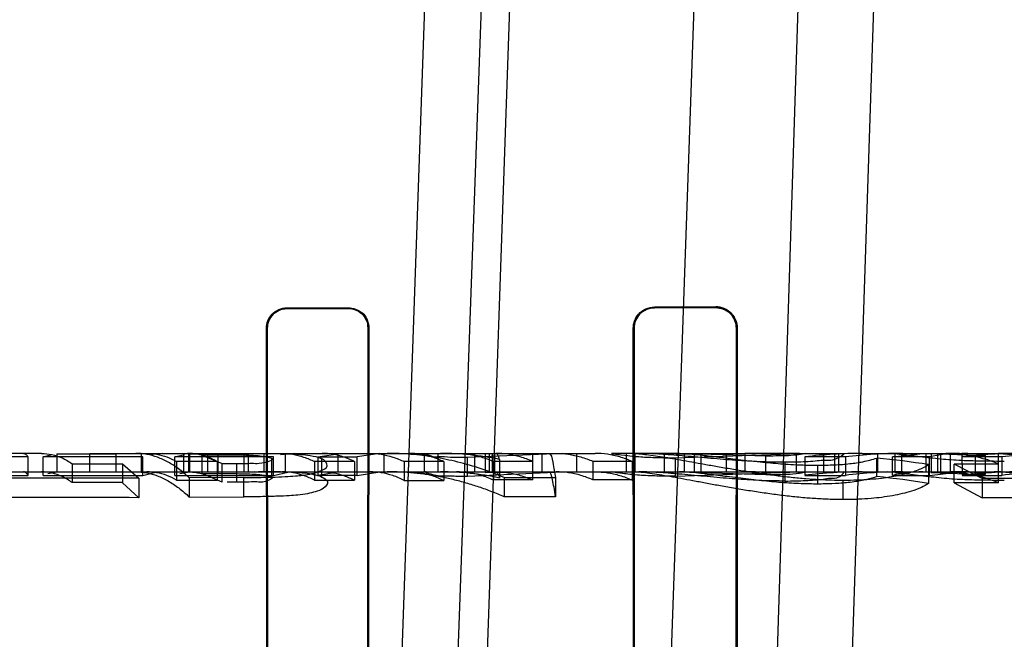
# Model space of a CAD drawing. Header units: millimetres. Extents: x 0 to 297, y 0 to 210.
# Tile 201 of 256: x 56.6754 to 56.7718, y 159.4556 to 159.5162. Entities that reach past the tile are written whole.
import ezdxf

# ---------------------------------------------------------------- set-up
doc = ezdxf.new("R2010")
doc.units = ezdxf.units.MM
doc.header["$LTSCALE"] = 16.335
doc.layers.get('0').update_dxf_attribs({"linetype": 'CONTINUOUS'})
for name, color, linetype in [('AXES_REF', 7, 'CONTINUOUS'), ('INTFCLR_1', 7, 'CONTINUOUS'), ('INTFCLR_144815', 7, 'CONTINUOUS'), ('INTFCLR_72935', 7, 'CONTINUOUS')]:
    doc.layers.add(name, color=color, linetype=linetype)

msp = doc.modelspace()

# ---------------------------------------------------------------- linework, layer by layer
at = {"color": 7, "linetype": 'Continuous'}
for radius in [5.8174969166, 5.817, 5.7797484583]:
    msp.add_circle((57.454730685, 154.8339782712), radius, dxfattribs=at)
msp.add_arc((57.454730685, 154.8339782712), 5.76, 278.2771290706, 261.7228709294, dxfattribs=at)
at = {"layer": 'AXES_REF', "color": 9, "linetype": 'Continuous'}
msp.add_circle((57.454730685, 154.8339782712), 5.3067073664, dxfattribs=at)
at = {"layer": 'INTFCLR_1', "color": 6, "linetype": 'Continuous'}
for p, q in [((56.7015629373, 159.4880291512), (56.7075629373, 159.4880411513)), ((56.7375629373, 159.4881106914), (56.7435629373, 159.4881267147)), ((56.7375629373, 159.4880291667), (56.7435629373, 159.4880438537)), ((56.7015629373, 159.4879538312), (56.7075629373, 159.487964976)), ((56.6996348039, 159.372023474), (56.6995638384, 159.486023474)), ((56.69970481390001, 159.372023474), (56.6996384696, 159.486023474)), ((56.7095056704, 159.486023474), (56.7094380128, 159.372023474)), ((56.7095819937, 159.486023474), (56.7095094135, 159.372023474)), ((56.7355607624, 159.372023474), (56.7354841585, 159.486023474)), ((56.7356355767, 159.372023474), (56.7355646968, 159.486023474)), ((56.7455856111, 159.486023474), (56.74551274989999, 159.372023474)), ((56.7456687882, 159.486023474), (56.7455896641, 159.372023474))]:
    msp.add_line(p, q, dxfattribs=at)
at = {"layer": 'INTFCLR_1', "color": 9, "linetype": 'Continuous'}
for p, q in [((56.7075629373, 159.487964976), (56.7075629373, 159.4880411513)), ((56.7375629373, 159.4881106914), (56.7375629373, 159.4880291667)), ((56.7435629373, 159.4880438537), (56.7435629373, 159.4881267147)), ((56.7015629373, 159.4880291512), (56.7015629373, 159.4879538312)), ((56.6996384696, 159.486023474), (56.6995638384, 159.486023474)), ((56.7095819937, 159.486023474), (56.7095056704, 159.486023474)), ((56.7355646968, 159.486023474), (56.7354841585, 159.486023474)), ((56.7456687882, 159.486023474), (56.7455856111, 159.486023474))]:
    msp.add_line(p, q, dxfattribs=at)
at = {"layer": 'INTFCLR_1', "color": 6, "linetype": 'Continuous'}
for points, knots in [([(56.7075629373, 159.4880411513), (56.7080469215, 159.4880421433), (56.7091155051, 159.4876484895), (56.70958274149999, 159.4865693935), (56.7095819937, 159.486023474)], [0, 0, 0, 0, 0.4699318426, 1, 1, 1, 1]), ([(56.7354841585, 159.486023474), (56.7354834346, 159.4865220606), (56.7358881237, 159.4876237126), (56.7369991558, 159.4881092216), (56.7375629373, 159.4881106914)], [0, 0, 0, 0, 0.4693156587, 1, 1, 1, 1]), ([(56.7456687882, 159.486023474), (56.7456695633, 159.4865388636), (56.7452459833, 159.4876549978), (56.7441217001, 159.4881282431), (56.7435629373, 159.4881267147)], [0, 0, 0, 0, 0.4798097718, 1, 1, 1, 1]), ([(56.7435629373, 159.4880438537), (56.74406002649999, 159.4880450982), (56.74513285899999, 159.4876370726), (56.7455863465, 159.4865581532), (56.7455856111, 159.486023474)], [0, 0, 0, 0, 0.4817842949, 1, 1, 1, 1]), ([(56.6995638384, 159.486023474), (56.69956317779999, 159.4865174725), (56.69996922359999, 159.4875792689), (56.7010353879, 159.4880281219), (56.7015629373, 159.4880291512)], [0, 0, 0, 0, 0.4835781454, 1, 1, 1, 1]), ([(56.6996384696, 159.486023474), (56.6996378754, 159.4865008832), (56.7000310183, 159.4875232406), (56.7010570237, 159.4879529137), (56.7015629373, 159.4879538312)], [0, 0, 0, 0, 0.4855058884, 1, 1, 1, 1]), ([(56.7075629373, 159.487964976), (56.7080259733, 159.4879658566), (56.7090535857, 159.487590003), (56.7095063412, 159.4865513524), (56.7095056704, 159.486023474)], [0, 0, 0, 0, 0.467281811, 1, 1, 1, 1]), ([(56.7355646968, 159.486023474), (56.7355640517, 159.4865065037), (56.73595749, 159.4875659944), (56.73702484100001, 159.488027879), (56.7375629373, 159.4880291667)], [0, 0, 0, 0, 0.4730358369, 1, 1, 1, 1])]:
    msp.add_open_spline(points, degree=3, knots=knots, dxfattribs=at)
at = {"layer": 'INTFCLR_144815', "color": 9, "linetype": 'Continuous'}
for p, q in [((56.7098362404, 159.3697227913), (56.7263993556, 159.8370621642)), ((56.7321545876, 159.8370621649), (56.7151988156, 159.3689564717)), ((56.7194473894, 159.4042235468), (56.7345629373, 159.8370621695)), ((56.7525629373, 159.8370621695), (56.7375948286, 159.4084455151)), ((56.7480344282, 159.4059782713), (56.7619247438, 159.8370621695)), ((56.7555351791, 159.411925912), (56.7696643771, 159.8370621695)), ((56.677537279, 159.473778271), (56.6597486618, 159.4737782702)), ((56.6854030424, 159.4737782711), (56.7050013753, 159.4737782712)), ((56.6948347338, 159.4718057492), (56.6948347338, 159.4736120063)), ((56.7067877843, 159.4737782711), (56.73174111, 159.4737782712)), ((56.7163608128, 159.4719782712), (56.7163608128, 159.4737782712)), ((56.7199447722, 159.4737782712), (56.7199447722, 159.4719782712)), ((56.72564794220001, 159.4719782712), (56.72564794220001, 159.4737782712)), ((56.7299397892, 159.4737782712), (56.7299397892, 159.4719782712)), ((56.74000569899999, 159.4737782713), (56.7334297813, 159.4737782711)), ((56.75175709, 159.4737782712), (56.7474509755, 159.4737782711)), ((56.75224595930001, 159.4737782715), (56.7560700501, 159.4737782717)), ((56.7579030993, 159.4737782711), (56.7712095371, 159.4737782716)), ((56.7665396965, 159.4719780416), (56.7665396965, 159.4737780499)), ((56.6966263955, 159.4727937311), (56.6966263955, 159.4709560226)), ((56.7689705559, 159.4735592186), (56.7689705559, 159.4717509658)), ((56.3344294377, 159.4719782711), (56.9003690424, 159.4719782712)), ((56.6973590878, 159.4695294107), (56.6973590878, 159.4714224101))]:
    msp.add_line(p, q, dxfattribs=at)
at = {"layer": 'INTFCLR_144815', "color": 6, "linetype": 'Continuous'}
for p, q in [((56.6777029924, 159.4734437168), (56.6785806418, 159.4736822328)), ((56.679020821, 159.4737466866), (56.679020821, 159.4719455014)), ((56.679020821, 159.4737466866), (56.68481303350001, 159.4737466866)), ((56.6822587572, 159.4719782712), (56.6822587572, 159.4737782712)), ((56.6822587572, 159.4737782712), (56.6854030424, 159.4737782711)), ((56.68481303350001, 159.4737459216), (56.6854030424, 159.4737782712)), ((56.68481303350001, 159.4737459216), (56.68481303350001, 159.4719447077)), ((56.6873189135, 159.4719782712), (56.6873189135, 159.4737782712)), ((56.6893673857, 159.4737782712), (56.6880986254, 159.4736284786)), ((56.690586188, 159.4734430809), (56.6915468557, 159.4736822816)), ((56.69144030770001, 159.4737782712), (56.69144030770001, 159.4719782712)), ((56.6919096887, 159.4737782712), (56.6919096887, 159.4719782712)), ((56.69202867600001, 159.4737469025), (56.69202867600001, 159.4719457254)), ((56.69202867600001, 159.4737469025), (56.69776301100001, 159.4737469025)), ((56.6948347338, 159.4736120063), (56.6932434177, 159.4736117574)), ((56.6932434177, 159.4736117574), (56.6932434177, 159.471805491)), ((56.6932434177, 159.4736117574), (56.6952354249, 159.4727923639)), ((56.6937700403, 159.4737782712), (56.6937700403, 159.4719782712)), ((56.6973361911, 159.4737782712), (56.6973361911, 159.4719782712)), ((56.69776301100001, 159.4737462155), (56.6984029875, 159.4737782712)), ((56.69776301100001, 159.4737462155), (56.69776301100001, 159.4719450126)), ((56.6992995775, 159.4737782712), (56.6992995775, 159.4719782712)), ((56.7023299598, 159.4737782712), (56.7009458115, 159.4736282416)), ((56.7014341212, 159.4719782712), (56.7014341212, 159.4737782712)), ((56.7045807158, 159.4734434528), (56.7067877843, 159.4737782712)), ((56.7050013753, 159.4737782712), (56.7067877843, 159.4737782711)), ((56.706585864, 159.4719782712), (56.706585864, 159.4737782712)), ((56.7106530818, 159.4737782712), (56.70844515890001, 159.4734431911)), ((56.7110507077, 159.4737782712), (56.7110507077, 159.4719782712)), ((56.7150061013, 159.4737782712), (56.7150061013, 159.4719782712)), ((56.71907684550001, 159.4737782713), (56.720986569, 159.4737216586)), ((56.7285219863, 159.4737782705), (56.7192368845, 159.4733635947)), ((56.7247331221, 159.4737782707), (56.720986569, 159.4737216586)), ((56.720986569, 159.4737216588), (56.720986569, 159.4719195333)), ((56.7213713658, 159.4737782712), (56.7213713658, 159.4719782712)), ((56.7216747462, 159.4737782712), (56.7216747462, 159.4719782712)), ((56.7219323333, 159.4719782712), (56.7219323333, 159.4737782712)), ((56.7265231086, 159.4737782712), (56.7265231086, 159.4719782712)), ((56.73479328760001, 159.4737782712), (56.73479328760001, 159.4719782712)), ((56.7356740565, 159.4737633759), (56.7351473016, 159.4737782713)), ((56.7356740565, 159.471962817), (56.7356740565, 159.4737633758)), ((56.73786975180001, 159.4737782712), (56.7414892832, 159.4737186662)), ((56.7385464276, 159.4719782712), (56.7385464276, 159.4737782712)), ((56.739610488, 159.4733504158), (56.7517570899, 159.4737782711)), ((56.7484791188, 159.4735110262), (56.7399111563, 159.4737782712)), ((56.74000569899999, 159.4737782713), (56.7474509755, 159.4737782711)), ((56.74000569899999, 159.4737782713), (56.740453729, 159.4737669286)), ((56.740453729, 159.4737669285), (56.740453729, 159.471966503)), ((56.7414892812, 159.4719164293), (56.7414892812, 159.4737186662)), ((56.7414892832, 159.4737186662), (56.7464222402, 159.4737727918)), ((56.7421080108, 159.4737782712), (56.7421080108, 159.4719782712)), ((56.7445922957, 159.4737782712), (56.7445922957, 159.4719782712)), ((56.74642223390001, 159.4737727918), (56.74642223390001, 159.4719725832)), ((56.75143532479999, 159.4737782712), (56.75143532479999, 159.4719782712)), ((56.75175709, 159.4737782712), (56.75224595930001, 159.4737782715)), ((56.754128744, 159.4737782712), (56.754128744, 159.4719782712)), ((56.7552329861, 159.4719782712), (56.7552329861, 159.4737782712)), ((56.7556113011, 159.4719782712), (56.7556113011, 159.4737782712)), ((56.759398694, 159.4737782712), (56.759398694, 159.4719782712)), ((56.7611170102, 159.4737190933), (56.7603717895, 159.4737749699)), ((56.7608765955, 159.4734348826), (56.7638319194, 159.4737782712)), ((56.7611170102, 159.4737190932), (56.7611170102, 159.4719168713)), ((56.7617670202, 159.4737782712), (56.7617670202, 159.4719782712)), ((56.7641268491, 159.4737782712), (56.7641268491, 159.4719782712)), ((56.7646475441, 159.4737190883), (56.7665396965, 159.4737780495)), ((56.7646475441, 159.4737190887), (56.7646475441, 159.4719168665)), ((56.7689705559, 159.4735592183), (56.7646475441, 159.4737190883)), ((56.7652708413, 159.4737782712), (56.7652708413, 159.4719782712)), ((56.76560920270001, 159.4719782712), (56.76560920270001, 159.4737782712)), ((56.7665396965, 159.4737780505), (56.7672995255, 159.4737780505)), ((56.7676794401, 159.4737780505), (56.7676969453, 159.4716314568)), ((56.7712534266, 159.470907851), (56.7712604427, 159.4737782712)), ((56.7712604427, 159.4737782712), (56.7734392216, 159.4737782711)), ((56.6762235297, 159.4734372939), (56.6720563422, 159.4734372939)), ((56.6762235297, 159.4716298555), (56.6762235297, 159.473442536)), ((56.6777029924, 159.4716265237), (56.6777029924, 159.4734393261)), ((56.6874664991, 159.4734393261), (56.6777029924, 159.4734393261)), ((56.6805244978, 159.4727602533), (56.6805244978, 159.4709212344)), ((56.6805244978, 159.4727602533), (56.6854644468, 159.4727602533)), ((56.6854644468, 159.4727520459), (56.6854644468, 159.4709127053)), ((56.6854644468, 159.4727520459), (56.687061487, 159.4713404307)), ((56.6874664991, 159.4716286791), (56.6874664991, 159.4734414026)), ((56.690586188, 159.471625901), (56.690586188, 159.4734387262)), ((56.7002562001, 159.4734387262), (56.690586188, 159.4734387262)), ((56.6907610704, 159.472984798), (56.6907610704, 159.471154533)), ((56.6947323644, 159.472984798), (56.6907610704, 159.472984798)), ((56.6947323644, 159.4729827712), (56.6947323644, 159.4711524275)), ((56.6952354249, 159.4727923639), (56.6966263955, 159.4727937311)), ((56.6952354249, 159.4709546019), (56.6952354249, 159.4727923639)), ((56.7000780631, 159.4714676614), (56.7000780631, 159.4732863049)), ((56.7002562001, 159.4716281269), (56.7002562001, 159.4734408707)), ((56.7042542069, 159.4729786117), (56.7042542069, 159.4711481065)), ((56.708189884, 159.4729786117), (56.7042542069, 159.4729786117)), ((56.7045807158, 159.4734434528), (56.7045807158, 159.4716308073)), ((56.7045807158, 159.473443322), (56.70844515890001, 159.473443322)), ((56.7049550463, 159.4732847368), (56.7049550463, 159.4714660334)), ((56.708189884, 159.472976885), (56.708189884, 159.4711463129)), ((56.70844515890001, 159.4716305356), (56.70844515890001, 159.4734431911)), ((56.7130620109, 159.4729705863), (56.7130620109, 159.4711397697)), ((56.716926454, 159.4729705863), (56.7130620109, 159.4729705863)), ((56.716926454, 159.4729707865), (56.716926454, 159.4711399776)), ((56.7192368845, 159.4715479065), (56.7192368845, 159.4733635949)), ((56.7217834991, 159.4730048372), (56.7217834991, 159.4711753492)), ((56.7217834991, 159.4730048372), (56.7256123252, 159.4730048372)), ((56.7223845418, 159.4731918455), (56.7223845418, 159.4713695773)), ((56.7256123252, 159.4730093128), (56.7256123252, 159.4711799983)), ((56.7315336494, 159.4730048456), (56.7315336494, 159.4711753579)), ((56.7315336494, 159.4730048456), (56.7353624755, 159.4730048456)), ((56.7353624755, 159.4730004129), (56.7353624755, 159.4711707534)), ((56.7396104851, 159.4715342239), (56.7396104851, 159.4733504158)), ((56.7484791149, 159.4717009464), (56.7484791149, 159.4735110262)), ((56.7503356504, 159.4729068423), (56.7503356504, 159.471073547)), ((56.7522973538, 159.4734438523), (56.7522973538, 159.4716312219)), ((56.7562552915, 159.4734402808), (56.7522973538, 159.4734402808)), ((56.7535219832, 159.4726235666), (56.7535219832, 159.4707791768)), ((56.7562552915, 159.4734402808), (56.7562552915, 159.4716275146)), ((56.7593549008, 159.4715102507), (56.7593549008, 159.4733273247)), ((56.7608765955, 159.4716243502), (56.7608765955, 159.4734372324)), ((56.76450062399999, 159.4734372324), (56.7608765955, 159.4734372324)), ((56.7643978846, 159.4726775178), (56.7643978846, 159.4708352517)), ((56.76450062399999, 159.4716267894), (56.76450062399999, 159.4734395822)), ((56.76691451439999, 159.4727473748), (56.7712534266, 159.4727473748)), ((56.76691451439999, 159.4708996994), (56.76691451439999, 159.4727395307)), ((56.7696506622, 159.4713172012), (56.76691451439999, 159.4727395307)), ((56.77157029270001, 159.4734402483), (56.7676969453, 159.4734402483)), ((56.7699678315, 159.4735591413), (56.7689705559, 159.4735592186)), ((56.7699678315, 159.4717508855), (56.7699678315, 159.4735591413)), ((56.77157029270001, 159.4734402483), (56.77157029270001, 159.4716274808)), ((56.679020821, 159.4719462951), (56.6781413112, 159.4717735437)), ((56.68481303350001, 159.4719455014), (56.679020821, 159.4719455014)), ((56.6854030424, 159.4719782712), (56.68481303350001, 159.4719447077)), ((56.6874664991, 159.4716286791), (56.6887320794, 159.4719393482)), ((56.69202867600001, 159.4719464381), (56.6910659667, 159.4717733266)), ((56.69776301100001, 159.4719457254), (56.69202867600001, 159.4719457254)), ((56.6932434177, 159.471805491), (56.6948347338, 159.4718057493)), ((56.6952354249, 159.4709546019), (56.6932434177, 159.471805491)), ((56.6984029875, 159.4719782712), (56.69776301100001, 159.4719450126)), ((56.7002562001, 159.4716281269), (56.7016368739, 159.4719392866)), ((56.7067877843, 159.4719782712), (56.7045807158, 159.4716308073)), ((56.70844515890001, 159.4716305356), (56.7106530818, 159.4719782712)), ((56.7209865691, 159.4719195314), (56.7190511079, 159.4719694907)), ((56.7192368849, 159.4715479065), (56.7285219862, 159.4719782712)), ((56.7209865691, 159.4719195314), (56.7247331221, 159.4719782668)), ((56.7351473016, 159.4719782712), (56.7356740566, 159.471962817)), ((56.741489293, 159.4719164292), (56.7378697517, 159.471978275)), ((56.7396104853, 159.4715342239), (56.7517570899, 159.4719782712)), ((56.7399111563, 159.4719782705), (56.7484791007, 159.4717009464)), ((56.7404537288, 159.471966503), (56.7400056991, 159.4719782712)), ((56.7464222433, 159.4719725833), (56.741489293, 159.4719164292)), ((56.7611170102, 159.4719168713), (56.7603587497, 159.4719753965)), ((56.76450062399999, 159.4716267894), (56.76743572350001, 159.4719782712)), ((56.7665396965, 159.4719780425), (56.764647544, 159.4719168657)), ((56.764647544, 159.4719168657), (56.7689705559, 159.4717509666)), ((56.7676794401, 159.4719780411), (56.7665396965, 159.4719780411)), ((56.7689705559, 159.4717509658), (56.7699678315, 159.4717508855)), ((56.6720563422, 159.471624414), (56.6762235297, 159.471624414)), ((56.6777029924, 159.4716265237), (56.6874664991, 159.4716265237)), ((56.6854644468, 159.4709212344), (56.6805244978, 159.4709212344)), ((56.687061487, 159.4694440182), (56.6854644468, 159.4709127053)), ((56.687061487, 159.471340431), (56.687061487, 159.4694440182)), ((56.690586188, 159.471625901), (56.7002562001, 159.471625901)), ((56.6907610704, 159.471154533), (56.6947323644, 159.471154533)), ((56.6973590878, 159.4714224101), (56.6919898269, 159.4714020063)), ((56.6919898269, 159.4714020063), (56.6919898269, 159.4695081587)), ((56.6966263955, 159.4709560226), (56.6956990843, 159.4709553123)), ((56.7042542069, 159.4711481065), (56.708189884, 159.4711481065)), ((56.70844515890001, 159.4716306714), (56.7045807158, 159.4716306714)), ((56.7130620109, 159.4711397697), (56.716926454, 159.4711397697)), ((56.7256123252, 159.4711753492), (56.7217834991, 159.4711753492)), ((56.7228539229, 159.4714149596), (56.7278797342, 159.4714149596)), ((56.7228539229, 159.471412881), (56.7228539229, 159.4695194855)), ((56.7278797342, 159.4714149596), (56.7278797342, 159.4695216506)), ((56.7353624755, 159.4711753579), (56.7315336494, 159.4711753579)), ((56.7522973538, 159.4716275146), (56.7562552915, 159.4716275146)), ((56.7560463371, 159.4692576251), (56.7560463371, 159.4711615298)), ((56.7608765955, 159.4716243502), (56.76450062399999, 159.4716243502)), ((56.7712534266, 159.470907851), (56.76691451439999, 159.470907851)), ((56.76691451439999, 159.4708996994), (56.7696506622, 159.4694198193)), ((56.7676969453, 159.4716274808), (56.77157029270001, 159.4716274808)), ((56.7696506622, 159.4713172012), (56.7696506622, 159.4694198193)), ((56.6919898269, 159.4695081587), (56.6973590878, 159.4695294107)), ((56.7278797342, 159.4695216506), (56.7228539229, 159.4695216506))]:
    msp.add_line(p, q, dxfattribs=at)
for points in [[(56.675747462, 159.4737782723), (56.6757948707, 159.473774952), (56.6758435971, 159.4737646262), (56.6758936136, 159.4737467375), (56.6759447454, 159.4737207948), (56.6759971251, 159.4736861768), (56.6760511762, 159.4736419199), (56.676107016, 159.4735870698), (56.6761644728, 159.473520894), (56.6762235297, 159.4734425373)], [(56.7223845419, 159.4731918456), (56.7223474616, 159.4733094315), (56.7223097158, 159.4734153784), (56.722271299, 159.4735090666), (56.7222321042, 159.4735901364), (56.72219223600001, 159.4736575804), (56.7221520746, 159.4737102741), (56.7221118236, 159.4737479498), (56.7220714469, 159.4737706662), (56.722031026, 159.4737782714)], [(56.6762235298, 159.4716298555), (56.67617101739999, 159.4717025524), (56.6761184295, 159.471766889), (56.67606572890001, 159.4718228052), (56.67601279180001, 159.4718702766), (56.6759596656, 159.4719091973), (56.6759065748, 159.4719394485), (56.6758535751, 159.4719610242), (56.6758005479, 159.4719739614), (56.6757474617, 159.4719782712)], [(56.722031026, 159.4719782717), (56.7220701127, 159.4719708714), (56.72210949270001, 159.4719485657), (56.7221490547, 159.4719112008), (56.7221886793, 159.471858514), (56.7222282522, 159.471790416), (56.7222676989, 159.4717072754), (56.7223069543, 159.4716094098), (56.722345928, 159.4714968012), (56.7223845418, 159.4713695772)]]:
    msp.add_lwpolyline(points, dxfattribs=at)
for centre, radius, start, end in [((56.7166044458, 159.4450035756), 0.0287748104, 78.4119463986, 89.98025269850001), ((56.7474770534, 159.3723086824), 0.1014695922, 90.01472511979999, 90.59562112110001), ((56.7579069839, 159.4265667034), 0.0472115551, 90.0047143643, 96.82394279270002), ((56.7618936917, 159.4270735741), 0.04670473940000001, 90.0095418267, 96.9339112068), ((56.7674524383, 159.4607518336), 0.0130266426, 90.0735185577, 103.0969273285), ((56.76759515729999, 159.4608298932), 0.012948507, 79.4414924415, 89.6270527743), ((56.77344292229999, 159.4242183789), 0.0495598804, 90.00427835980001, 96.65784548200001), ((56.777347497, 159.4247953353), 0.0489829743, 90.0086301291, 96.77340947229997), ((56.7506872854, 159.3861607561), 0.0875963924, 80.9950317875, 84.32132508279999), ((56.7166102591, 159.4442897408), 0.0276884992, 77.9629881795, 89.9915074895), ((56.7474769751, 159.3741764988), 0.097801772, 90.0152314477, 90.6179115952), ((56.757909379, 159.4264341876), 0.04554413, 90.0079000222, 97.07807467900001), ((56.7618878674, 159.4270534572), 0.0449248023, 90.00249170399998, 97.2025702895), ((56.7638490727, 159.459409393), 0.0125691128, 90.0781938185, 103.6795662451), ((56.7675994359, 159.4595352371), 0.0124430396, 79.0275080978, 89.6316069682), ((56.7734450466, 159.4241747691), 0.0478035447, 90.00698163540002, 96.9062005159), ((56.7773418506, 159.4248574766), 0.0471207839, 90.00210556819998, 97.0354960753), ((56.6792208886, 158.1869518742), 1.2844124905, 89.65024009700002, 90.3184854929), ((56.7506492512, 159.3872876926), 0.08467130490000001, 80.6551271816, 84.0985899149), ((56.7766744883, 158.436285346), 1.0350556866, 89.6400577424, 90.3888087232), ((56.67922101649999, 158.2370188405), 1.2324501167, 89.63549932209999, 90.33191951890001), ((56.7766744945, 158.4757651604), 0.9936794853, 89.62507011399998, 90.4049990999)]:
    msp.add_arc(centre, radius, start, end, dxfattribs=at)
for points, knots in [([(56.677537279, 159.4737782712), (56.677873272, 159.4737782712), (56.67856248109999, 159.4736988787), (56.6795762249, 159.4733477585), (56.6802117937, 159.4729799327), (56.6805244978, 159.4727657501)], [0, 0, 0, 0, 0.3152153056, 0.6444160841, 1, 1, 1, 1]), ([(56.6919898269, 159.4714020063), (56.6916598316, 159.4717095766), (56.69100282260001, 159.472261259), (56.6899603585, 159.4729346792), (56.6889104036, 159.473417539), (56.6878421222, 159.473711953), (56.68711947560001, 159.4737782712), (56.6867630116, 159.4737782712)], [0, 0, 0, 0, 0.2303132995, 0.4368336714, 0.6318746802, 0.8180063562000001, 1, 1, 1, 1]), ([(56.687853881, 159.4737782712), (56.6881803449, 159.4737782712), (56.6888427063, 159.4737177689), (56.6898244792, 159.4734465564), (56.6904514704, 159.4731567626), (56.6907610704, 159.4729868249)], [0, 0, 0, 0, 0.3219598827, 0.6516998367, 1, 1, 1, 1]), ([(56.6947323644, 159.4729827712), (56.6944223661, 159.473153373), (56.6937933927, 159.473444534), (56.692809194, 159.4737170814), (56.6921448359, 159.4737782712), (56.6918180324, 159.4737782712)], [0, 0, 0, 0, 0.348037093, 0.6785574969, 1, 1, 1, 1]), ([(56.7000780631, 159.4732863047), (56.6997911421, 159.4733904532), (56.6991865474, 159.4735032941), (56.6983305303, 159.4735601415), (56.6974738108, 159.4735895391), (56.69632647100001, 159.4736085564), (56.6954288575, 159.4736120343), (56.6948347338, 159.4736120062)], [0, 0, 0, 0, 0.1737983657, 0.3465974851, 0.4889434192, 0.6617146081, 1, 1, 1, 1]), ([(56.698772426, 159.473778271), (56.6990414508, 159.473778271), (56.6995575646, 159.4737773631), (56.7005428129, 159.4737700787), (56.70164927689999, 159.4737491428), (56.70282512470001, 159.4736905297), (56.7039087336, 159.4735789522), (56.7045994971, 159.473426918), (56.7049550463, 159.4732847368)], [0, 0, 0, 0, 0.1296193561, 0.2486707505, 0.4747054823, 0.6628581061, 0.8155026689, 1, 1, 1, 1]), ([(56.7010735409, 159.4737782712), (56.7014297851, 159.4737782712), (56.7021522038, 159.4737173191), (56.7032245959, 159.4734450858), (56.70391412, 159.4731524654), (56.7042542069, 159.4729803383)], [0, 0, 0, 0, 0.3232225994, 0.6541665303, 1, 1, 1, 1]), ([(56.708189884, 159.472976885), (56.7078490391, 159.4731493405), (56.7071583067, 159.4734435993), (56.7060831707, 159.4737169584), (56.705358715, 159.4737782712), (56.7050013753, 159.4737782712)], [0, 0, 0, 0, 0.3456816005, 0.6766253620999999, 1, 1, 1, 1]), ([(56.7096418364, 159.4737782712), (56.7100247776, 159.4737782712), (56.71079997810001, 159.4737167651), (56.7119519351, 159.4734419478), (56.7126951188, 159.4731450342), (56.7130620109, 159.4729703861)], [0, 0, 0, 0, 0.3244747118, 0.6556993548, 1, 1, 1, 1]), ([(56.7228539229, 159.471412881), (56.722112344, 159.471726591), (56.7206106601, 159.4722950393), (56.7183151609, 159.4729607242), (56.7160141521, 159.4734315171), (56.71369817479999, 159.4737148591), (56.7121503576, 159.4737782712), (56.7113669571, 159.4737782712)], [0, 0, 0, 0, 0.2046429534, 0.4075900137, 0.6068156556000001, 0.8008983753, 1, 1, 1, 1]), ([(56.716926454, 159.4729707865), (56.7165598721, 159.4731452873), (56.715817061, 159.4734419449), (56.71466542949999, 159.473716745), (56.7138901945, 159.4737782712), (56.7135071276, 159.4737782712)], [0, 0, 0, 0, 0.3441007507, 0.6753328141, 1, 1, 1, 1]), ([(56.7192368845, 159.4733635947), (56.7189427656, 159.4733643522), (56.7183853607, 159.4733700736), (56.7174770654, 159.4733725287), (56.7164467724, 159.4735053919), (56.71593286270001, 159.4733423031), (56.7150286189, 159.4737782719), (56.7151920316, 159.4737782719)], [0, 0, 0, 0, 0.2141669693, 0.4020746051, 0.6791734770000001, 0.8810090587, 1, 1, 1, 1]), ([(56.7181620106, 159.4737782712), (56.7185634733, 159.4737782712), (56.71937962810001, 159.4737200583), (56.720597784, 159.4734575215), (56.7213912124, 159.4731702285), (56.7217834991, 159.4730003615)], [0, 0, 0, 0, 0.3231157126, 0.6559400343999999, 1, 1, 1, 1]), ([(56.7256123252, 159.4730093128), (56.7252245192, 159.4731763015), (56.7244395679, 159.4734592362), (56.72322920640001, 159.473719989), (56.7224156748, 159.4737782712), (56.7220127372, 159.4737782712)], [0, 0, 0, 0, 0.3420027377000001, 0.6736244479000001, 1, 1, 1, 1]), ([(56.7271523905, 159.4737782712), (56.7274750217, 159.4737782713), (56.7276238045, 159.4725523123), (56.7278041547, 159.4719173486), (56.7278797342, 159.4714123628)], [0, 0, 0, 0, 0.3872000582, 1, 1, 1, 1]), ([(56.7279338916, 159.4737782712), (56.7283366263, 159.4737782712), (56.7291499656, 159.4737200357), (56.7303604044, 159.4734593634), (56.73114561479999, 159.4731763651), (56.7315336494, 159.4730092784)], [0, 0, 0, 0, 0.3261958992, 0.6578118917, 1, 1, 1, 1]), ([(56.7353624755, 159.4730004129), (56.7349701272, 159.473170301), (56.7341807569, 159.4734560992), (56.7329629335, 159.4737194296), (56.7321468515, 159.4737782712), (56.73174111, 159.4737782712)], [0, 0, 0, 0, 0.3441245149, 0.6734287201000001, 1, 1, 1, 1]), ([(56.73342978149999, 159.4737782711), (56.7331334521, 159.4737782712), (56.7346923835, 159.4735874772), (56.7353518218, 159.4735078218), (56.7366062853, 159.4734184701), (56.7376330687, 159.4733768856), (56.7385840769, 159.4733543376), (56.73924924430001, 159.4733518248), (56.739610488, 159.4733504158)], [0, 0, 0, 0, 0.143300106, 0.3154531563, 0.5432937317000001, 0.6774835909, 0.8253070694, 1, 1, 1, 1]), ([(56.7356740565, 159.4737633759), (56.7359182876, 159.4737509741), (56.7364271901, 159.4737083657), (56.73724139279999, 159.4736113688), (56.7381310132, 159.4734801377), (56.7390986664, 159.4733220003), (56.740136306, 159.4731409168), (56.74126023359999, 159.472940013), (56.7424675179, 159.4727207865), (56.7437692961, 159.4724902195), (56.7451428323, 159.4722565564), (56.7465709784, 159.4720260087), (56.7480244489, 159.4718113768), (56.74948711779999, 159.4716150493), (56.7509495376, 159.4714442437), (56.7523621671, 159.471312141), (56.7536790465, 159.4712231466), (56.7548954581, 159.471173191), (56.75566648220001, 159.4711651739), (56.7560463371, 159.4711615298)], [0, 0, 0, 0, 0.0356790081, 0.0744718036, 0.1196199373, 0.1668650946, 0.2175221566, 0.2732968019, 0.3334442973, 0.3965441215, 0.4661800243, 0.5367193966, 0.6076023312, 0.6805332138, 0.7520277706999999, 0.8224041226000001, 0.8875113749, 0.9445769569, 1, 1, 1, 1]), ([(56.7503356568, 159.4729068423), (56.7499742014, 159.4729086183), (56.7492412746, 159.4729124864), (56.7481216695, 159.4729466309), (56.74697361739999, 159.4730001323), (56.7457983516, 159.4730732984), (56.7446066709, 159.4731622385), (56.7433815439, 159.4732645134), (56.7421320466, 159.4733759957), (56.7409005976, 159.4734845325), (56.739741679, 159.4735823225), (56.7386887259, 159.473663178), (56.7377299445, 159.4737254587), (56.73685049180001, 159.4737667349), (56.73628787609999, 159.4737782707), (56.7360163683, 159.4737782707)], [0, 0, 0, 0, 0.0755638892, 0.1532128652, 0.2341441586, 0.3158192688, 0.3993711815, 0.4839560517, 0.5728231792, 0.6616184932, 0.7423908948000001, 0.8159571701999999, 0.8823856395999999, 0.9432407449, 1, 1, 1, 1]), ([(56.740453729, 159.4737669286), (56.7407259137, 159.4737549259), (56.741334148, 159.473707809), (56.7421881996, 159.4736179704), (56.7430516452, 159.4735184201), (56.74387682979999, 159.4734183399), (56.7447878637, 159.4733070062), (56.7457782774, 159.4731881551), (56.7468279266, 159.4730652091), (56.7478863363, 159.4729494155), (56.7489157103, 159.4728475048), (56.7499208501, 159.4727630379), (56.750915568, 159.4726972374), (56.7521160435, 159.4726396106), (56.7529848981, 159.4726277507), (56.7535219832, 159.4726235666)], [0, 0, 0, 0, 0.0622706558, 0.1393751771, 0.1962798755, 0.2609228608, 0.3293604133, 0.4060535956, 0.4889145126, 0.5709059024, 0.6494025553, 0.7253312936, 0.801437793, 0.8772408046, 1, 1, 1, 1]), ([(56.75224595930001, 159.4737782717), (56.75259195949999, 159.4737782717), (56.7510000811, 159.4735406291), (56.7501616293, 159.4735492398), (56.7490918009, 159.4735122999), (56.7484791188, 159.4735110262)], [0, 0, 0, 0, 0.2742333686, 0.5143984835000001, 1, 1, 1, 1]), ([(56.7560700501, 159.4737782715), (56.7563418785, 159.4737782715), (56.75494590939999, 159.4729272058), (56.7543257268, 159.4731542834), (56.753242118, 159.4729911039), (56.7523643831, 159.4729518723), (56.7513749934, 159.472911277), (56.7506924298, 159.4729079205), (56.7503356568, 159.4729068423)], [0, 0, 0, 0, 0.137665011, 0.3652195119, 0.5014111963, 0.653675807, 0.8193147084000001, 1, 1, 1, 1]), ([(56.771824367, 159.4729987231), (56.7715818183, 159.4729992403), (56.7709071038, 159.4730008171), (56.76988014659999, 159.4730094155), (56.7688114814, 159.4730314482), (56.7678329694, 159.4730628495), (56.7668695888, 159.4731126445), (56.7658522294, 159.4731933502), (56.7648305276, 159.4732934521), (56.7638390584, 159.4734041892), (56.76289979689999, 159.4735153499), (56.7620059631, 159.4736222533), (56.7614185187, 159.4736909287), (56.7611170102, 159.4737190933)], [0, 0, 0, 0, 0.06774166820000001, 0.1884420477, 0.2868231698, 0.3662660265, 0.4618653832, 0.556213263, 0.6512700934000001, 0.748572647, 0.8348384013, 0.9154249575, 1, 1, 1, 1]), ([(56.7712534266, 159.4727526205), (56.7706983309, 159.472976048), (56.7695738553, 159.4733539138), (56.7678438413, 159.4737007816), (56.7666807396, 159.4737782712), (56.766103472, 159.4737782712)], [0, 0, 0, 0, 0.3399854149, 0.6720067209, 1, 1, 1, 1]), ([(56.7708351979, 159.4737782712), (56.7714117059, 159.4737782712), (56.7725734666, 159.4737009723), (56.7743022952, 159.4733547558), (56.7754263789, 159.4729773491), (56.7759815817, 159.4727540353)], [0, 0, 0, 0, 0.3277998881, 0.6597350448, 1, 1, 1, 1]), ([(56.7756710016, 159.4729921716), (56.77518694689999, 159.4731641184), (56.7742089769, 159.4734540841), (56.7727125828, 159.4737191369), (56.7717086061, 159.4737782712), (56.7712095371, 159.4737782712)], [0, 0, 0, 0, 0.3386969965, 0.6709415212, 1, 1, 1, 1]), ([(56.6966263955, 159.472793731), (56.69693563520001, 159.472794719), (56.6974800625, 159.4727900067), (56.6983657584, 159.4728244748), (56.6989945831, 159.4727498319), (56.7004030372, 159.473138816), (56.7000780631, 159.4732863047)], [0, 0, 0, 0, 0.261295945, 0.4729296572, 0.6984540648, 1, 1, 1, 1]), ([(56.6973590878, 159.47142241), (56.6976940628, 159.4714236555), (56.6983308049, 159.4714257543), (56.6992360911, 159.4714362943), (56.7002493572, 159.4714591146), (56.7012932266, 159.4714949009), (56.70231936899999, 159.4715593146), (56.7031867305, 159.4716444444), (56.7040388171, 159.4717913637), (56.7047849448, 159.472030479), (56.70584186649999, 159.4725058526), (56.7052339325, 159.4731639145), (56.7049550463, 159.4732847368)], [0, 0, 0, 0, 0.1081767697, 0.2056262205, 0.2923740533, 0.435442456, 0.5431052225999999, 0.6237498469, 0.7184865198, 0.8149426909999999, 0.9018484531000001, 1, 1, 1, 1]), ([(56.7535219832, 159.4726235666), (56.7538086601, 159.4726256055), (56.75435353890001, 159.472628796), (56.7551670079, 159.4726550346), (56.7559389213, 159.4727013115), (56.7568806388, 159.4727886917), (56.7580238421, 159.4729471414), (56.7589017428, 159.4731829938), (56.7593549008, 159.4733273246)], [0, 0, 0, 0, 0.1458051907, 0.2771087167, 0.4138943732, 0.5390144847, 0.7581200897, 1, 1, 1, 1]), ([(56.7560463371, 159.4711615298), (56.7565160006, 159.471164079), (56.75738826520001, 159.4711734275), (56.7586384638, 159.4712435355), (56.759747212, 159.4713532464), (56.7607632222, 159.471497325), (56.7616729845, 159.4716718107), (56.7626399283, 159.4719076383), (56.76355986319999, 159.4722006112), (56.7641614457, 159.4725277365), (56.7643978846, 159.4726775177)], [0, 0, 0, 0, 0.1642792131, 0.3050465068, 0.4378287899, 0.5538665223, 0.6638799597, 0.7616353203, 0.9021017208, 1, 1, 1, 1]), ([(56.6805244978, 159.4709269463), (56.6802137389, 159.4711481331), (56.6795806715, 159.4715293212), (56.6785661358, 159.4718952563), (56.6778739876, 159.4719782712), (56.677537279, 159.4719782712)], [0, 0, 0, 0, 0.3561166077, 0.6856431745, 1, 1, 1, 1]), ([(56.6867630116, 159.4719782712), (56.687121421, 159.4719782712), (56.6878469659, 159.471908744), (56.6889190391, 159.4716007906), (56.68997538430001, 159.4710945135), (56.6910151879, 159.4703926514), (56.6916671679, 159.4698214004), (56.6919898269, 159.4695081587)], [0, 0, 0, 0, 0.1815097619, 0.3665498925, 0.5621461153, 0.7722582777, 1, 1, 1, 1]), ([(56.6907610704, 159.4711566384), (56.69045195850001, 159.4713328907), (56.6898260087, 159.4716335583), (56.6888433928, 159.4719154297), (56.6881802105, 159.4719782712), (56.687853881, 159.4719782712)], [0, 0, 0, 0, 0.3497590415, 0.6792381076, 1, 1, 1, 1]), ([(56.6918180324, 159.4719782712), (56.6921455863, 159.4719782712), (56.69281091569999, 159.4719149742), (56.693795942, 159.4716314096), (56.6944229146, 159.4713293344), (56.6947323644, 159.4711524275)], [0, 0, 0, 0, 0.3210980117, 0.6505772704, 1, 1, 1, 1]), ([(56.6948347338, 159.4718057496), (56.69516280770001, 159.4718057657), (56.6957581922, 159.4718050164), (56.6966580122, 159.4717963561), (56.6975003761, 159.4717818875), (56.6983337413, 159.4717518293), (56.6991872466, 159.4716896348), (56.6997710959, 159.4715833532), (56.7000780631, 159.4714676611)], [0, 0, 0, 0, 0.1867411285, 0.3388970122, 0.5121837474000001, 0.6663479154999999, 0.8132753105, 1, 1, 1, 1]), ([(56.7049550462, 159.4714660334), (56.70471316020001, 159.4715664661), (56.7041723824, 159.4717197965), (56.703264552, 159.4718478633), (56.7021672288, 159.4719280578), (56.7009038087, 159.4719660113), (56.69974276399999, 159.4719770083), (56.6990273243, 159.4719782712), (56.6987724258, 159.4719782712)], [0, 0, 0, 0, 0.126096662, 0.2688141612, 0.4409978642, 0.6555482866, 0.8772779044, 1, 1, 1, 1]), ([(56.7042542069, 159.4711499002), (56.7039144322, 159.4713285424), (56.7032266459, 159.4716322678), (56.70215339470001, 159.4719153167), (56.70143035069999, 159.4719782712), (56.7010735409, 159.4719782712)], [0, 0, 0, 0, 0.3472846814, 0.6772005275, 1, 1, 1, 1]), ([(56.7050013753, 159.4719782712), (56.7053595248, 159.4719782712), (56.7060848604, 159.4719148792), (56.7071608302, 159.4716305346), (56.7078495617, 159.4713251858), (56.708189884, 159.4711463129)], [0, 0, 0, 0, 0.3231668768, 0.6530862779, 1, 1, 1, 1]), ([(56.7130620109, 159.4711395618), (56.7126953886, 159.4713208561), (56.711953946, 159.471629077), (56.71080112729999, 159.4719147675), (56.7100253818, 159.4719782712), (56.7096418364, 159.4719782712)], [0, 0, 0, 0, 0.345653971, 0.6758567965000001, 1, 1, 1, 1]), ([(56.7228539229, 159.4695194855), (56.7224486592, 159.4696980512), (56.7216320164, 159.4700370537), (56.7203879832, 159.4704894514), (56.7191292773, 159.4708838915), (56.7178575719, 159.4712193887), (56.71657459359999, 159.4714951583), (56.7152821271, 159.4717104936), (56.7139819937, 159.4718648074), (56.7126761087, 159.4719576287), (56.711803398, 159.4719782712), (56.7113669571, 159.4719782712)], [0, 0, 0, 0, 0.1122914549, 0.2241151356, 0.335539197, 0.4466367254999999, 0.5574842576, 0.6681617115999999, 0.7787511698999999, 0.8893359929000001, 1, 1, 1, 1]), ([(56.7135071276, 159.4719782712), (56.7138910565, 159.4719782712), (56.7146671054, 159.4719146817), (56.7158195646, 159.4716288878), (56.71656038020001, 159.4713210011), (56.716926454, 159.4711399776)], [0, 0, 0, 0, 0.3245536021, 0.6547712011, 1, 1, 1, 1]), ([(56.7151920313, 159.4719782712), (56.7149046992, 159.4719782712), (56.7163817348, 159.4715124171), (56.7170665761, 159.471634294), (56.7182882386, 159.4715415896), (56.71898480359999, 159.4715485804), (56.7192368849, 159.4715479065)], [0, 0, 0, 0, 0.2100051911, 0.4763215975, 0.8157582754, 1, 1, 1, 1]), ([(56.7217834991, 159.4711707), (56.7213934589, 159.4713461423), (56.720605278, 159.4716433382), (56.719386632, 159.4719174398), (56.7185678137, 159.4719782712), (56.7181620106, 159.4719782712)], [0, 0, 0, 0, 0.3434680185, 0.674102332, 1, 1, 1, 1]), ([(56.7220127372, 159.4719782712), (56.7224165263, 159.4719782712), (56.7232307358, 159.4719180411), (56.7244418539, 159.4716469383), (56.7252249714, 159.4713532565), (56.7256123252, 159.4711799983)], [0, 0, 0, 0, 0.3263602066, 0.6570324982, 1, 1, 1, 1]), ([(56.7278797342, 159.4695189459), (56.7278335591, 159.4698402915), (56.72775032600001, 159.4704363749), (56.7275494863, 159.4711705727), (56.7274428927, 159.4719782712), (56.7271523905, 159.4719782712)], [0, 0, 0, 0, 0.3757165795, 0.6637987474, 1, 1, 1, 1]), ([(56.7315336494, 159.4711799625), (56.7311458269, 159.4713534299), (56.7303621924, 159.4716472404), (56.7291509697, 159.4719181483), (56.7283372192, 159.4719782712), (56.7279338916, 159.4719782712)], [0, 0, 0, 0, 0.3433660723, 0.6740281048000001, 1, 1, 1, 1]), ([(56.73174111, 159.4719782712), (56.732147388, 159.4719782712), (56.7329666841, 159.4719173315), (56.7341852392, 159.4716430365), (56.7349729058, 159.4713459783), (56.7353624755, 159.4711707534)], [0, 0, 0, 0, 0.326290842, 0.6569359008, 1, 1, 1, 1]), ([(56.7396104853, 159.4715342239), (56.739244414, 159.4715357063), (56.73856224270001, 159.4715386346), (56.7375910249, 159.4715624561), (56.736714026, 159.4716022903), (56.7358629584, 159.471656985), (56.73491845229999, 159.4717458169), (56.7344144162, 159.4718186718), (56.7331808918, 159.4719782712), (56.73342978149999, 159.4719782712)], [0, 0, 0, 0, 0.1769736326, 0.3295089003, 0.4706752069, 0.598017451, 0.7536639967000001, 0.8796776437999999, 1, 1, 1, 1]), ([(56.7560463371, 159.4692576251), (56.75579504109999, 159.4692601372), (56.7550745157, 159.4692667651), (56.7538814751, 159.4693085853), (56.7526880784, 159.4693910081), (56.7517044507, 159.4694779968), (56.7509377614, 159.4695576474), (56.7501749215, 159.4696470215), (56.74942219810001, 159.4697406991), (56.748672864, 159.4698435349), (56.7479178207, 159.4699530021), (56.747156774, 159.4700675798), (56.7463997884, 159.4701878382), (56.7456548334, 159.4703116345), (56.7449238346, 159.4704371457), (56.74399907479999, 159.4705999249), (56.7429030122, 159.4707990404), (56.7416470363, 159.4710351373), (56.7404601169, 159.4712572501), (56.7393468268, 159.4714603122), (56.7383106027, 159.4716398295), (56.7373588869, 159.4717889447), (56.7364858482, 159.4718999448), (56.7359360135, 159.471949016), (56.7356740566, 159.471962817)], [0, 0, 0, 0, 0.0366385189, 0.1050491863, 0.1740018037, 0.2110132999, 0.2490096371, 0.2863749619, 0.3229877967, 0.3595945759, 0.3966427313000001, 0.4342167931, 0.4717977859, 0.5083871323, 0.5443132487, 0.5799298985, 0.645281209, 0.7067231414, 0.7662466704, 0.8213272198, 0.8717070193, 0.919567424, 0.9617560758, 1, 1, 1, 1]), ([(56.75033565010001, 159.471073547), (56.7499529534, 159.4710755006), (56.74920218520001, 159.4710799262), (56.7480686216, 159.4711171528), (56.74692878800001, 159.4711730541), (56.745760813, 159.4712491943), (56.74457318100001, 159.471341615), (56.7433515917, 159.4714477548), (56.7421029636, 159.4715634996), (56.7408699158, 159.4716762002), (56.7397131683, 159.4717773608), (56.7386649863, 159.4718605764), (56.7377154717, 159.471924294), (56.7368433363, 159.4719665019), (56.73628560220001, 159.4719782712), (56.736016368, 159.4719782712)], [0, 0, 0, 0, 0.0799910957, 0.156914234, 0.2370398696, 0.318514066, 0.4015491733, 0.486021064, 0.5748063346, 0.6636520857, 0.7448229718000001, 0.8175073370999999, 0.8834259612, 0.9437255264, 1, 1, 1, 1]), ([(56.7535219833, 159.4707791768), (56.7532584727, 159.4707813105), (56.7527246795, 159.4707854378), (56.7518748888, 159.4708089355), (56.7509596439, 159.4708531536), (56.7499957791, 159.4709184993), (56.74901469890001, 159.471002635), (56.7480326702, 159.4711021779), (56.7470240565, 159.4712151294), (56.7459867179, 159.4713400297), (56.7449682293, 159.4714664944), (56.7440045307, 159.4715884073), (56.7431412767, 159.4716977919), (56.7419662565, 159.4718380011), (56.7410801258, 159.4719378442), (56.7404537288, 159.471966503)], [0, 0, 0, 0, 0.0602099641, 0.1219633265, 0.1942233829, 0.269558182, 0.3426834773, 0.4191969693, 0.4950793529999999, 0.5745730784, 0.6579229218, 0.729573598, 0.7965211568, 0.8567285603, 1, 1, 1, 1]), ([(56.7484791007, 159.4717009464), (56.74873375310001, 159.4717014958), (56.7493786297, 159.4716993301), (56.75049123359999, 159.4717530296), (56.7511028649, 159.4717315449), (56.7525257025, 159.4719782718), (56.75224595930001, 159.4719782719)], [0, 0, 0, 0, 0.2016902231, 0.5272335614, 0.7784377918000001, 1, 1, 1, 1]), ([(56.75033565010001, 159.471073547), (56.75070115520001, 159.4710746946), (56.7513812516, 159.4710803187), (56.7523567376, 159.471114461), (56.7532399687, 159.4711792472), (56.7540343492, 159.4712316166), (56.75489025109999, 159.4714243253), (56.7554558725, 159.4712124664), (56.7562659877, 159.4719782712), (56.7560700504, 159.4719782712)], [0, 0, 0, 0, 0.1833220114, 0.3409392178, 0.4900840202, 0.6253891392, 0.7469681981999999, 0.9017265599, 1, 1, 1, 1]), ([(56.7611170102, 159.4719168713), (56.7613584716, 159.4718934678), (56.7618656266, 159.4718336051), (56.76269900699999, 159.4717308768), (56.7636369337, 159.4716142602), (56.7646475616, 159.4714956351), (56.7656726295, 159.4713878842), (56.76669954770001, 159.4712996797), (56.7676842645, 159.471241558), (56.76869283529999, 159.4712060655), (56.76980202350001, 159.4711810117), (56.7708689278, 159.4711713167), (56.7715707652, 159.4711695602), (56.7718243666, 159.4711689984)], [0, 0, 0, 0, 0.06773717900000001, 0.1425747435, 0.2344660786, 0.3316404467, 0.4266977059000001, 0.5222535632, 0.6194080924, 0.7020931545, 0.8040308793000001, 0.9291888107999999, 1, 1, 1, 1]), ([(56.766103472, 159.4719782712), (56.7666818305, 159.4719782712), (56.7678460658, 159.4718976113), (56.7695769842, 159.4715370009), (56.7706992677, 159.4711450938), (56.7712534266, 159.4709133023)], [0, 0, 0, 0, 0.32799367, 0.6593461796, 1, 1, 1, 1]), ([(56.7759815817, 159.4709147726), (56.7754290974, 159.471145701), (56.77430727, 159.4715373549), (56.7725775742, 159.4718976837), (56.771412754, 159.4719782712), (56.7708351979, 159.4719782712)], [0, 0, 0, 0, 0.3398366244, 0.672222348, 1, 1, 1, 1]), ([(56.7712095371, 159.4719782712), (56.7717096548, 159.4719782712), (56.7727141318, 159.4719172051), (56.77421122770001, 159.4716417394), (56.7751873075, 159.4713406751), (56.7756710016, 159.4711621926)], [0, 0, 0, 0, 0.3292536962, 0.6605709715, 1, 1, 1, 1]), ([(56.7000780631, 159.4714676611), (56.7003075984, 159.4713594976), (56.6992450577, 159.4708796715), (56.6986020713, 159.4710200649), (56.6975765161, 159.4709461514), (56.6969340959, 159.4709570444), (56.6966263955, 159.4709560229)], [0, 0, 0, 0, 0.2120154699, 0.4485540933, 0.7428994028, 1, 1, 1, 1]), ([(56.7049550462, 159.4714660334), (56.7051774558, 159.4713659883), (56.7057997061, 159.4710587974), (56.7051080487, 159.4702255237), (56.7043730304, 159.4700245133), (56.7035257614, 159.4698052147), (56.7026739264, 159.469703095), (56.70170036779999, 159.4696279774), (56.7005552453, 159.4695755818), (56.69939931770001, 159.4695456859), (56.6982966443, 159.4695327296), (56.6976823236, 159.4695306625), (56.69735908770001, 159.4695294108)], [0, 0, 0, 0, 0.0780120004, 0.1606934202, 0.2518769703, 0.3351005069, 0.4367847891, 0.5267518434, 0.6472485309, 0.8034883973, 0.8966008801, 1, 1, 1, 1]), ([(56.759354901, 159.4715102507), (56.7590304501, 159.4714029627), (56.75829258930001, 159.4711781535), (56.75728336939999, 159.4710054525), (56.7563622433, 159.4708966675), (56.7554113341, 159.470821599), (56.7544651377, 159.470785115), (56.753766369, 159.4707809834), (56.7535219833, 159.4707791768)], [0, 0, 0, 0, 0.1736368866, 0.3912692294, 0.5190669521, 0.6449445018, 0.8758213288, 1, 1, 1, 1]), ([(56.7643978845, 159.4708352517), (56.7641763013, 159.4706893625), (56.7636399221, 159.4703801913), (56.7627716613, 159.4700735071), (56.7618216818, 159.4698225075), (56.76086118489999, 159.4696234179), (56.7598354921, 159.4694682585), (56.7587277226, 159.4693507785), (56.7574611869, 159.4692727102), (56.75654978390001, 159.4692604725), (56.7560463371, 159.4692576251)], [0, 0, 0, 0, 0.0925978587, 0.2151187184, 0.3200114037, 0.435572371, 0.5572626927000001, 0.6819494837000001, 0.8242771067, 1, 1, 1, 1])]:
    msp.add_open_spline(points, degree=3, knots=knots, dxfattribs=at)
at = {"layer": 'INTFCLR_72935', "color": 6, "linetype": 'Continuous'}
for p, q in [((56.7015629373, 159.4880291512), (56.7075629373, 159.4880411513)), ((56.7375629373, 159.4881106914), (56.7435629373, 159.4881267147)), ((56.7435629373, 159.4880438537), (56.7375629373, 159.4880291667)), ((56.7075629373, 159.487964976), (56.7015629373, 159.4879538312)), ((56.6996348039, 159.372023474), (56.6995638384, 159.486023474)), ((56.6996384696, 159.486023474), (56.69970481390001, 159.372023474)), ((56.7094380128, 159.372023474), (56.7095056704, 159.486023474)), ((56.7095819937, 159.486023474), (56.7095094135, 159.372023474)), ((56.7355607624, 159.372023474), (56.7354841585, 159.486023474)), ((56.7355646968, 159.486023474), (56.7356355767, 159.372023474)), ((56.74551274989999, 159.372023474), (56.7455856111, 159.486023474)), ((56.7456687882, 159.486023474), (56.7455896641, 159.372023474))]:
    msp.add_line(p, q, dxfattribs=at)
at = {"layer": 'INTFCLR_72935', "color": 9, "linetype": 'Continuous'}
for p, q in [((56.7075629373, 159.4880411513), (56.7075629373, 159.4879649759)), ((56.7375629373, 159.4880291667), (56.7375629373, 159.4881106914)), ((56.7435629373, 159.4881267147), (56.7435629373, 159.4880438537)), ((56.7015629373, 159.4879538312), (56.7015629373, 159.4880291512)), ((56.6995638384, 159.486023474), (56.6996384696, 159.486023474)), ((56.7095056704, 159.486023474), (56.7095819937, 159.486023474)), ((56.7354841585, 159.486023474), (56.7355646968, 159.486023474)), ((56.7455856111, 159.486023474), (56.7456687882, 159.486023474))]:
    msp.add_line(p, q, dxfattribs=at)
at = {"layer": 'INTFCLR_72935', "color": 6, "linetype": 'Continuous'}
for points, knots in [([(56.7075629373, 159.4880411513), (56.7080489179, 159.4880421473), (56.709117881, 159.4876462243), (56.7095827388, 159.4865674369), (56.7095819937, 159.486023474)], [0, 0, 0, 0, 0.4718520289, 1, 1, 1, 1]), ([(56.7354841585, 159.486023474), (56.7354834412, 159.4865175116), (56.7358830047, 159.4876182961), (56.73699470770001, 159.48810921), (56.7375629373, 159.4881106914)], [0, 0, 0, 0, 0.4650778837, 1, 1, 1, 1]), ([(56.7435629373, 159.4881267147), (56.74404073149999, 159.4881280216), (56.7451500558, 159.4877481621), (56.7456696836, 159.4866188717), (56.7456687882, 159.486023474)], [0, 0, 0, 0, 0.4452092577, 1, 1, 1, 1]), ([(56.7455856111, 159.486023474), (56.7455862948, 159.4865205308), (56.74517708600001, 159.4875928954), (56.7440976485, 159.4880451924), (56.7435629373, 159.4880438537)], [0, 0, 0, 0, 0.4817518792, 1, 1, 1, 1]), ([(56.6995638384, 159.486023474), (56.6995631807, 159.4865153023), (56.69996673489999, 159.4875767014), (56.70103324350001, 159.4880281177), (56.7015629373, 159.4880291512)], [0, 0, 0, 0, 0.4814658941, 1, 1, 1, 1]), ([(56.7015629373, 159.4879538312), (56.7010722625, 159.4879529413), (56.7000487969, 159.4875412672), (56.6996378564, 159.4865161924), (56.6996384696, 159.486023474)], [0, 0, 0, 0, 0.498961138, 1, 1, 1, 1]), ([(56.7375629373, 159.4880291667), (56.7370450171, 159.4880279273), (56.7359808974, 159.4875901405), (56.7355640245, 159.4865269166), (56.7355646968, 159.486023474)], [0, 0, 0, 0, 0.5070879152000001, 1, 1, 1, 1])]:
    msp.add_open_spline(points, degree=3, knots=knots, dxfattribs=at)
msp.add_open_spline([(56.7095056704, 159.486023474), (56.7095063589, 159.4865652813), (56.70936808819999, 159.4875011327), (56.7088262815, 159.4875001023)], degree=3, dxfattribs=at)

doc.saveas('drawing.dxf')
